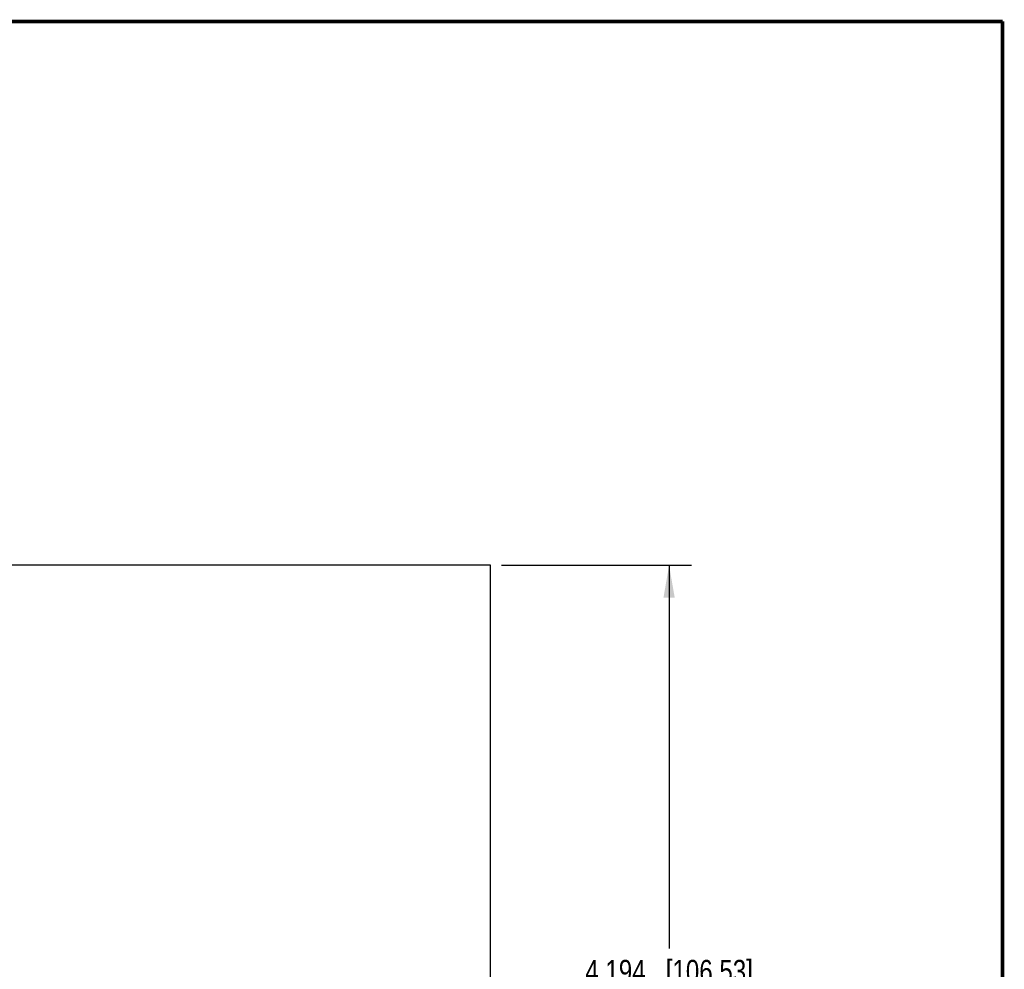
# Model space of a CAD drawing. Header units: inches. Extents: x 0.2 to 16.8, y 0.2 to 10.8.
# Tile 11 of 11: x 11.3 to 16.8, y 5.5 to 10.8. Entities that reach past the tile are written whole.
import ezdxf

# ---------------------------------------------------------------- set-up
doc = ezdxf.new("R2010")
doc.units = ezdxf.units.IN
doc.header["$LTSCALE"] = 0.935
doc.header["$MEASUREMENT"] = 0
doc.layers.get('0').update_dxf_attribs({"linetype": 'CONTINUOUS'})
doc.layers.add('DIMENSIONS', color=7, linetype='CONTINUOUS')
doc.styles.get("Standard").update_dxf_attribs({"font": 'txt', "width": 0.8})
doc.dimstyles.new('DIMSTYLE_1', dxfattribs={"dimtxt": 0.125, "dimasz": 0.18, "dimexe": 0.18, "dimexo": 0.0625, "dimgap": 0.09, "dimtad": 0, "dimtih": 1, "dimtoh": 1, "dimdec": 3, "dimzin": 4, "dimdsep": 46, "dimtxsty": 'STANDARD', "dimblk": '_FILLED', "dimblk1": '_FILLED', "dimblk2": '_FILLED', "dimcen": 0.09, "dimadec": 0, "dimazin": 0, "dimtp": 0.01, "dimtm": 0.01, "dimtfac": 1, "dimtdec": 3, "dimtofl": 0, "dimtmove": 0, "dimatfit": 3, "dimldrblk": '_FILLED', "dimfxl": 1, "dimtolj": 1, "dimtzin": 4, "dimarcsym": 0})

# ---------------------------------------------------------------- blocks, each defined once
blk = doc.blocks.new('_FILLED')
at = {"color": 0, "linetype": 'BYBLOCK'}
blk.add_solid([(0, 0), (-1, 0.174), (-1, -0.174)], dxfattribs=at)
blk = doc.blocks.new('*D0')
at = {"layer": 'DIMENSIONS', "color": 2, "linetype": 'CONTINUOUS'}
for p, q in [((13.9726, 7.744), (15.0263, 7.744)), ((14.9013, 7.744), (14.9013, 5.619)), ((14.9013, 3.55), (14.9013, 5.369)), ((12.6826, 3.55), (15.0263, 3.55))]:
    blk.add_line(p, q, dxfattribs=at)
at = {"layer": 'DIMENSIONS', "color": 2, "linetype": 'CONTINUOUS', "xscale": 0.18, "yscale": 0.18, "zscale": 0.18}
for p, rotation in [((14.9013, 7.744), 90), ((14.9013, 3.55), 270)]:
    blk.add_blockref('_FILLED', p, dxfattribs=dict(at, rotation=rotation))
at = {"layer": 'DIMENSIONS', "color": 2, "linetype": 'CONTINUOUS', "insert": (14.9013, 5.5565), "char_height": 0.125, "width": 1.425, "attachment_point": 2, "line_spacing_factor": 0.9}
blk.add_mtext('4.194{\\Ftxt.shx;\\W1.000000;\\H0.125000; }[106.53]', dxfattribs=at)

msp = doc.modelspace()

# ---------------------------------------------------------------- linework, layer by layer
at = {"color": 7, "linetype": 'CONTINUOUS'}
for p, q in [((13.9101, 7.744), (7.9191, 7.744)), ((13.9101, 3.875), (13.9101, 7.744))]:
    msp.add_line(p, q, dxfattribs=at)
at = {"color": 7, "linetype": 'CONTINUOUS', "const_width": 0.02}
for points in [[(16.75, 10.7586), (0.25, 10.7586)], [(16.75, 0.2586), (16.75, 10.7586)]]:
    msp.add_lwpolyline(points, dxfattribs=at)

# ---------------------------------------------------------------- dimensions: what is measured, and where the dimension line sits
at = {"layer": 'DIMENSIONS', "color": 2, "linetype": 'CONTINUOUS'}
dim = msp.add_linear_dim(base=(14.9013, 7.744), p1=(12.6826, 3.55), p2=(13.9726, 7.744), angle=90, dimstyle='DIMSTYLE_1', dxfattribs=at)
dim.commit()
dim.dimension.update_dxf_attribs({"geometry": '*D0', "text_midpoint": (14.7513, 5.494), "dimtype": 160})

doc.saveas('drawing.dxf')
